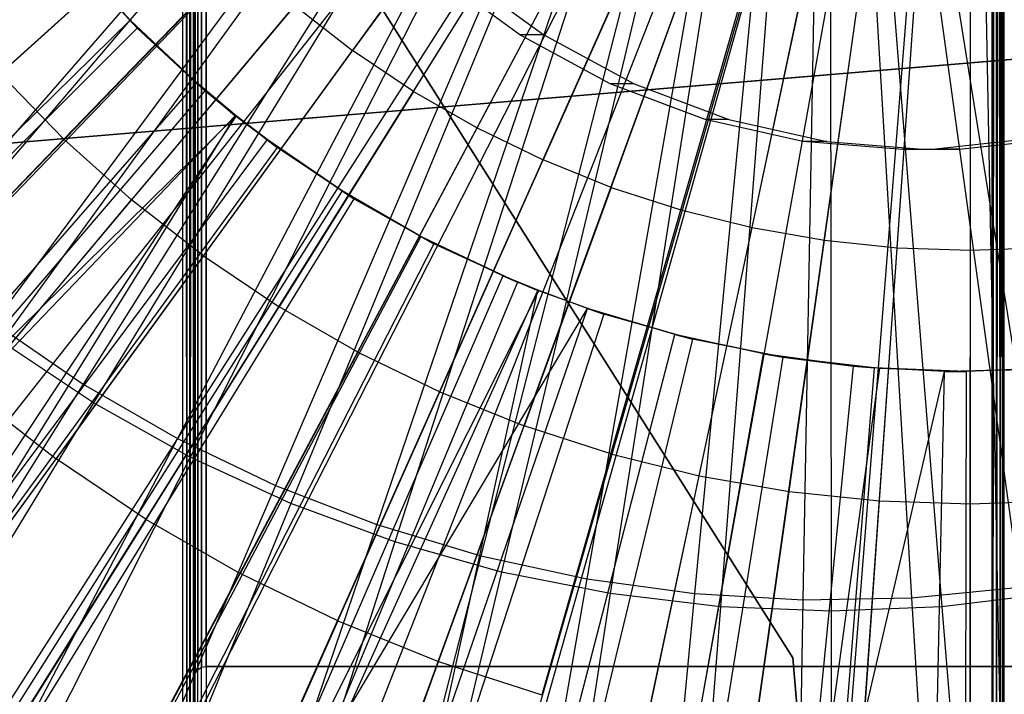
# Model space of a CAD drawing. Extents: x 0.05 to 6.09, y -3 to 3.03.
# Tile 45 of 124: x 2.78 to 3.11, y -0.49 to -0.26. Entities that reach past the tile are written whole.
import ezdxf

# ---------------------------------------------------------------- set-up
doc = ezdxf.new("R2010")
doc.units = 0
doc.header["$MEASUREMENT"] = 0
doc.layers.get('0').update_dxf_attribs({"color": 13, "linetype": 'CONTINUOUS'})

# ---------------------------------------------------------------- blocks, each defined once
blk = doc.blocks.new('PROFILE_SNOW_BALL_PLAFON_P')
at = {"color": 0}
for p, q in [((3.10397, -0.64566, 7.96267), (3.10397, 1.9055, 7.96267)), ((3.10397, -0.64566, 7.96267), (3.10397, 1.9055, 7.96267)), ((3.10397, -0.64566, 7.96267), (3.10548, 1.9055, 7.96237)), ((3.10397, -0.64566, 7.96267), (3.10548, 1.9055, 7.96237)), ((3.10548, 1.9055, 7.96237), (3.10529, -0.64699, 7.96244)), ((3.10548, 1.9055, 7.96237), (3.10529, -0.64699, 7.96244)), ((3.10548, 1.9055, 7.96237), (3.10662, -0.64832, 7.96165)), ((3.10548, 1.9055, 7.96237), (3.10662, -0.64832, 7.96165)), ((3.10761, 1.9055, 7.96024), (3.10662, -0.64832, 7.96165)), ((3.10675, 1.9055, 7.96152), (3.10662, -0.64832, 7.96165)), ((3.10761, 1.9055, 7.96024), (3.10662, -0.64832, 7.96165)), ((3.10675, 1.9055, 7.96152), (3.10662, -0.64832, 7.96165)), ((3.1074, -0.6491, 7.96067), (3.10761, 1.9055, 7.96024)), ((3.1074, -0.6491, 7.96067), (3.10761, 1.9055, 7.96024)), ((3.1074, -0.6491, 7.96067), (3.10791, 1.9055, 7.95874)), ((3.1074, -0.6491, 7.96067), (3.10791, 1.9055, 7.95874)), ((3.1074, -0.6491, 7.96067), (3.10761, 1.9055, 7.96024)), ((3.1074, -0.6491, 7.96067), (3.10761, 1.9055, 7.96024)), ((3.10761, 1.9055, 7.96024), (3.10777, -0.64947, 7.95977)), ((3.10761, 1.9055, 7.96024), (3.10777, -0.64947, 7.95977)), ((3.10791, 1.9055, 7.95874), (3.10777, -0.64947, 7.95977)), ((3.10791, 1.9055, 7.95874), (3.10777, -0.64947, 7.95977)), ((3.10791, 1.9055, 7.95874), (3.10777, -0.64947, 7.95977)), ((3.10791, 1.9055, 7.95874), (3.10791, -0.64961, 7.95874)), ((3.10791, 1.9055, 7.95874), (3.10791, -0.64961, 7.95874)), ((2.83595, 1.83555, 7.55367), (2.83477, -0.57438, 7.55211)), ((2.83595, 1.83555, 7.55367), (2.83477, -0.57438, 7.55211)), ((2.83527, 1.83479, 7.55259), (2.83477, -0.57438, 7.55211)), ((2.83527, 1.83479, 7.55259), (2.83477, -0.57438, 7.55211)), ((2.83595, -0.57571, 7.55367), (2.83595, 1.83555, 7.55367)), ((2.83595, 1.83555, 7.55367), (2.83625, -0.57605, 7.55519)), ((2.83595, 1.83555, 7.55367), (2.83625, -0.57605, 7.55519)), ((2.83595, -0.57571, 7.55367), (2.83595, 1.83555, 7.55367)), ((2.83625, -0.57605, 7.95874), (2.83625, 1.8359, 7.95874)), ((2.83625, -0.57605, 7.95874), (2.83625, 1.8359, 7.95874)), ((2.83625, 1.83589, 7.55512), (2.83625, -0.57605, 7.55519)), ((2.83625, 1.83589, 7.55512), (2.83625, -0.57605, 7.55519)), ((2.83655, -0.57605, 7.96024), (2.83655, 1.8359, 7.96024)), ((2.83655, -0.57605, 7.96024), (2.83655, 1.8359, 7.96024)), ((2.83741, -0.57605, 7.96152), (2.83741, 1.8359, 7.96152)), ((2.83741, -0.57605, 7.96152), (2.83741, 1.8359, 7.96152)), ((2.83868, -0.57605, 7.96237), (2.83868, 1.8359, 7.96237)), ((2.83868, -0.57605, 7.96237), (2.83868, 1.8359, 7.96237)), ((2.84019, 1.8359, 7.96267), (2.84019, -0.57605, 7.96267)), ((2.84019, 1.8359, 7.96267), (2.84019, -0.57605, 7.96267)), ((2.83232, -0.57156, 7.55126), (2.83232, 1.8314, 7.55126)), ((2.83232, 1.8314, 7.55126), (2.83367, -0.57312, 7.55149)), ((2.83232, 1.8314, 7.55126), (2.83367, -0.57312, 7.55149)), ((2.83232, -0.57156, 7.55126), (2.83232, 1.8314, 7.55126)), ((2.83402, 1.83337, 7.55164), (2.83367, -0.57312, 7.55149)), ((2.83402, 1.83337, 7.55164), (2.83367, -0.57312, 7.55149)), ((2.83477, -0.57438, 7.55211), (2.83402, 1.83337, 7.55164)), ((2.83477, -0.57438, 7.55211), (2.83402, 1.83337, 7.55164)), ((3.10397, 0.64666, 6.43905), (3.10397, -0.64566, 6.43905)), ((3.10397, 0.64666, 6.43905), (3.10397, -0.64566, 6.43905)), ((3.10548, 0.64666, 6.43935), (3.10397, -0.64566, 6.43905)), ((3.10548, 0.64666, 6.43935), (3.10397, -0.64566, 6.43905)), ((3.10548, 0.64666, 6.43935), (3.10529, -0.64699, 6.43928)), ((3.10548, 0.64666, 6.43935), (3.10529, -0.64699, 6.43928)), ((3.10677, 0.64666, 6.44022), (3.10529, -0.64699, 6.43928)), ((3.10677, 0.64666, 6.44022), (3.10529, -0.64699, 6.43928)), ((3.10677, 0.64666, 6.44022), (3.10662, -0.64832, 6.44008)), ((3.10677, 0.64666, 6.44022), (3.10662, -0.64832, 6.44008)), ((3.10677, 0.64666, 6.44022), (3.1074, -0.6491, 6.44105)), ((3.10677, 0.64666, 6.44022), (3.1074, -0.6491, 6.44105)), ((3.10762, 0.64666, 6.44151), (3.1074, -0.6491, 6.44105)), ((3.10762, 0.64666, 6.44151), (3.1074, -0.6491, 6.44105)), ((3.10762, 0.64666, 6.44151), (3.1074, -0.6491, 6.44105)), ((3.10762, 0.64666, 6.44151), (3.10777, -0.64947, 6.44196)), ((3.10762, 0.64666, 6.44151), (3.10777, -0.64947, 6.44196)), ((3.10791, 0.64666, 6.44299), (3.10777, -0.64947, 6.44196)), ((3.10791, 0.64666, 6.44299), (3.10777, -0.64947, 6.44196)), ((3.10791, -0.64961, 6.44299), (3.10791, 0.64666, 6.44299)), ((3.10791, -0.64961, 6.44299), (3.10791, 0.64666, 6.44299)), ((2.83625, 0.33109, 7.7111), (2.83625, -0.48387, 7.7111)), ((2.83625, -0.48387, 7.60637), (2.83625, 0.33109, 7.60637)), ((2.83625, -0.48387, 7.60637), (2.83625, 0.33109, 7.60637)), ((2.83625, 0.33109, 7.7111), (2.83625, -0.48387, 7.7111)), ((2.83655, 0.32959, 7.60788), (2.83655, -0.48236, 7.60788)), ((2.83655, 0.32959, 7.60788), (2.83655, -0.48236, 7.60788)), ((2.83655, -0.48236, 7.70959), (2.83655, 0.32959, 7.70959)), ((2.83655, -0.48236, 7.70959), (2.83655, 0.32959, 7.70959)), ((2.83741, 0.32831, 7.60916), (2.83741, -0.48108, 7.60916)), ((2.83741, 0.32831, 7.60916), (2.83741, -0.48108, 7.60916)), ((2.83741, -0.48108, 7.70831), (2.83741, 0.32831, 7.70831)), ((2.83741, -0.48108, 7.70831), (2.83741, 0.32831, 7.70831)), ((2.83868, 0.32746, 7.61001), (2.83868, -0.48023, 7.61001)), ((2.83868, 0.32746, 7.61001), (2.83868, -0.48023, 7.61001)), ((2.83868, -0.48023, 7.70746), (2.83868, 0.32746, 7.70746)), ((2.83868, -0.48023, 7.70746), (2.83868, 0.32746, 7.70746)), ((2.84019, 0.32716, 7.61031), (2.84019, -0.47993, 7.61031)), ((2.84019, -0.47993, 7.70716), (2.84019, 0.32716, 7.70716)), ((2.84019, 0.32716, 7.61031), (2.84019, -0.47993, 7.61031)), ((2.84019, -0.47993, 7.70716), (2.84019, 0.32716, 7.70716)), ((3.10791, -0.47993, 7.70716), (3.10791, 0.32716, 7.70716)), ((3.10791, 0.32716, 7.61031), (3.10791, -0.47993, 7.61031)), ((3.10791, 0.32716, 7.61031), (3.10791, -0.47993, 7.61031)), ((3.10791, -0.47993, 7.70716), (3.10791, 0.32716, 7.70716)), ((3.10791, 0.32716, 7.61031), (3.10791, -0.47993, 7.61031)), ((3.10791, -0.47993, 7.70716), (3.10791, 0.32716, 7.70716)), ((3.10791, -0.64567, 7.47534), (3.10791, 0.09842, 7.47534)), ((3.10791, 0.09842, 7.29535), (3.10791, -0.64567, 7.29535)), ((3.10791, -0.64567, 7.47534), (3.10791, 0.09842, 7.47534)), ((3.10791, 0.09842, 7.29535), (3.10791, -0.64567, 7.29535)), ((3.10791, -0.64567, 7.47534), (3.10791, 0.09842, 7.47534)), ((3.10791, 0.09842, 7.29535), (3.10791, -0.64567, 7.29535)), ((2.96344, -0.10777, 6.41942), (2.43748, -0.58153, 6.20677)), ((2.96344, -0.10777, 6.41942), (2.43748, -0.58153, 6.20677)), ((2.97243, -0.11702, 6.41935), (2.4805, -0.62593, 6.20646)), ((2.97243, -0.11702, 6.41935), (2.4805, -0.62593, 6.20646)), ((2.97243, -0.11702, 6.41935), (2.4819, -0.62727, 6.20645)), ((2.97243, -0.11702, 6.41935), (2.4819, -0.62727, 6.20645)), ((2.98145, -0.1251, 6.41928), (2.52652, -0.66723, 6.20611)), ((2.98145, -0.1251, 6.41928), (2.52652, -0.66723, 6.20611)), ((2.9857, -0.12855, 6.41925), (2.54754, -0.68426, 6.20596)), ((2.9857, -0.12855, 6.41925), (2.54754, -0.68426, 6.20596)), ((2.99132, -0.13278, 6.41921), (2.57531, -0.70521, 6.20575)), ((2.99132, -0.13278, 6.41921), (2.57531, -0.70521, 6.20575)), ((3.00004, -0.13872, 6.41914), (2.61845, -0.73455, 6.20543)), ((3.00004, -0.13872, 6.41914), (2.61845, -0.73455, 6.20543)), ((3.00169, -0.13976, 6.41913), (2.62662, -0.7397, 6.20537)), ((3.00169, -0.13976, 6.41913), (2.62662, -0.7397, 6.20537)), ((3.01253, -0.14599, 6.41905), (2.68022, -0.77052, 6.20497)), ((3.01253, -0.14599, 6.41905), (2.68022, -0.77052, 6.20497)), ((3.01531, -0.14743, 6.41903), (2.69395, -0.77764, 6.20487)), ((3.01531, -0.14743, 6.41903), (2.69395, -0.77764, 6.20487)), ((3.02378, -0.15145, 6.41897), (2.73584, -0.79753, 6.20456)), ((3.02378, -0.15145, 6.41897), (2.73584, -0.79753, 6.20456)), ((3.03136, -0.1546, 6.41891), (2.7733, -0.81312, 6.20428)), ((3.03136, -0.1546, 6.41891), (2.7733, -0.81312, 6.20428)), ((3.03538, -0.15612, 6.41888), (2.7932, -0.8206, 6.20414)), ((3.03538, -0.15612, 6.41888), (2.7932, -0.8206, 6.20414)), ((3.04803, -0.16017, 6.41879), (2.85204, -0.83961, 6.2037)), ((3.04803, -0.16017, 6.41879), (2.85204, -0.83961, 6.2037)), ((3.04803, -0.16017, 6.41879), (2.85576, -0.84066, 6.20367)), ((3.04803, -0.16017, 6.41879), (2.85576, -0.84066, 6.20367)), ((3.05941, -0.16296, 6.4187), (2.91205, -0.85446, 6.20326)), ((3.05941, -0.16296, 6.4187), (2.91205, -0.85446, 6.20326)), ((3.06517, -0.16408, 6.41866), (2.94051, -0.85998, 6.20304)), ((3.06517, -0.16408, 6.41866), (2.94051, -0.85998, 6.20304)), ((3.07173, -0.16511, 6.41861), (2.97296, -0.8651, 6.2028)), ((3.07173, -0.16511, 6.41861), (2.97296, -0.8651, 6.2028)), ((2.84176, -0.16842, 7.29535), (3.03705, -0.47703, 7.29535)), ((3.03705, -0.47703, 7.45283), (2.84176, -0.16842, 7.45283)), ((2.84176, -0.16842, 7.29535), (3.03705, -0.47703, 7.29535)), ((3.03705, -0.47703, 7.45283), (2.84176, -0.16842, 7.45283)), ((3.08261, -0.16629, 6.41853), (3.02675, -0.87089, 6.2024)), ((3.08261, -0.16629, 6.41853), (3.02675, -0.87089, 6.2024)), ((3.08417, -0.1664, 6.41852), (3.03446, -0.87145, 6.20235)), ((3.08417, -0.1664, 6.41852), (3.03446, -0.87145, 6.20235)), ((3.09666, -0.16682, 6.41843), (3.09625, -0.87351, 6.20189)), ((3.09666, -0.16682, 6.41843), (3.09625, -0.87351, 6.20189)), ((3.10018, -0.16678, 6.4184), (3.11365, -0.87331, 6.20176)), ((3.10018, -0.16678, 6.4184), (3.11365, -0.87331, 6.20176)), ((2.94005, -0.20344, 6.40452), (2.88935, -0.2733, 6.38699)), ((2.94005, -0.20344, 6.40452), (2.88935, -0.2733, 6.38699)), ((2.90978, -0.28703, 6.38684), (2.95548, -0.21381, 6.40441)), ((2.90978, -0.28703, 6.38684), (2.95548, -0.21381, 6.40441)), ((2.77118, -0.28112, 6.36717), (2.83449, -0.22407, 6.3874)), ((2.77118, -0.28112, 6.36717), (2.83449, -0.22407, 6.3874)), ((2.93111, -0.2993, 6.38668), (2.9716, -0.22308, 6.40429)), ((2.93111, -0.2993, 6.38668), (2.9716, -0.22308, 6.40429)), ((2.98832, -0.2312, 6.40416), (2.95325, -0.31005, 6.38652)), ((2.98832, -0.2312, 6.40416), (2.95325, -0.31005, 6.38652)), ((2.97608, -0.31923, 6.38635), (3.00557, -0.23814, 6.40403)), ((2.97608, -0.31923, 6.38635), (3.00557, -0.23814, 6.40403)), ((3.51922, -0.24226, 7.68511), (2.74238, -0.30702, 7.68511)), ((2.74238, -0.30702, 7.61031), (3.51922, -0.24226, 7.61031)), ((3.51922, -0.24226, 7.68511), (2.74238, -0.30702, 7.68511)), ((2.74238, -0.30702, 7.61031), (3.51922, -0.24226, 7.61031)), ((2.79244, -0.30306, 6.36702), (2.85161, -0.24174, 6.38727)), ((2.79244, -0.30306, 6.36702), (2.85161, -0.24174, 6.38727)), ((2.9995, -0.32679, 6.38618), (3.02326, -0.24385, 6.4039)), ((2.9995, -0.32679, 6.38618), (3.02326, -0.24385, 6.4039)), ((2.94549, -0.26807, 3.26785), (2.91715, -0.24746, 3.26806)), ((2.94549, -0.26807, 3.26785), (2.91715, -0.24746, 3.26806)), ((2.92518, -0.24746, 4.3507), (2.95352, -0.26807, 4.35049)), ((2.92518, -0.24746, 4.3507), (2.95352, -0.26807, 4.35049)), ((3.02339, -0.33271, 6.386), (3.04131, -0.24832, 6.40377)), ((3.02339, -0.33271, 6.386), (3.04131, -0.24832, 6.40377)), ((3.04764, -0.33694, 6.38582), (3.05963, -0.25152, 6.40363)), ((3.04764, -0.33694, 6.38582), (3.05963, -0.25152, 6.40363)), ((3.07212, -0.33947, 6.38564), (3.07812, -0.25343, 6.4035)), ((3.07212, -0.33947, 6.38564), (3.07812, -0.25343, 6.4035)), ((3.09671, -0.34029, 6.38545), (3.0967, -0.25405, 6.40336)), ((3.09671, -0.34029, 6.38545), (3.0967, -0.25405, 6.40336)), ((2.86993, -0.25818, 6.38714), (2.81518, -0.32347, 6.36685)), ((2.86993, -0.25818, 6.38714), (2.81518, -0.32347, 6.36685)), ((2.86993, -0.25818, 6.38714), (2.88935, -0.2733, 6.38699)), ((2.86993, -0.25818, 6.38714), (2.88935, -0.2733, 6.38699)), ((2.9758, -0.2845, 3.26762), (2.94549, -0.26807, 3.26785)), ((2.95352, -0.26807, 4.35049), (2.94549, -0.26807, 3.26785)), ((2.9758, -0.2845, 3.26762), (2.94549, -0.26807, 3.26785)), ((2.95352, -0.26807, 4.35049), (2.94549, -0.26807, 3.26785)), ((2.95352, -0.26807, 4.35049), (2.98383, -0.2845, 4.35027)), ((2.95352, -0.26807, 4.35049), (2.98383, -0.2845, 4.35027)), ((2.83929, -0.34224, 6.36667), (2.88935, -0.2733, 6.38699)), ((2.83929, -0.34224, 6.36667), (2.88935, -0.2733, 6.38699)), ((2.90978, -0.28703, 6.38684), (2.88935, -0.2733, 6.38699)), ((2.90978, -0.28703, 6.38684), (2.88935, -0.2733, 6.38699)), ((2.77118, -0.28112, 6.36717), (2.79244, -0.30306, 6.36702)), ((2.77118, -0.28112, 6.36717), (2.79244, -0.30306, 6.36702)), ((2.90978, -0.28703, 6.38684), (2.86464, -0.35928, 6.36648)), ((2.90978, -0.28703, 6.38684), (2.86464, -0.35928, 6.36648)), ((2.90978, -0.28703, 6.38684), (2.93111, -0.2993, 6.38668)), ((2.90978, -0.28703, 6.38684), (2.93111, -0.2993, 6.38668)), ((3.00761, -0.2965, 3.26739), (2.9758, -0.2845, 3.26762)), ((2.98383, -0.2845, 4.35027), (2.9758, -0.2845, 3.26762)), ((3.00761, -0.2965, 3.26739), (2.9758, -0.2845, 3.26762)), ((2.98383, -0.2845, 4.35027), (2.9758, -0.2845, 3.26762)), ((2.98383, -0.2845, 4.35027), (3.01564, -0.2965, 4.35003)), ((2.98383, -0.2845, 4.35027), (3.01564, -0.2965, 4.35003)), ((3.04045, -0.3039, 3.26714), (3.00761, -0.2965, 3.26739)), ((3.01564, -0.2965, 4.35003), (3.00761, -0.2965, 3.26739)), ((3.04045, -0.3039, 3.26714), (3.00761, -0.2965, 3.26739)), ((3.01564, -0.2965, 4.35003), (3.00761, -0.2965, 3.26739)), ((3.01564, -0.2965, 4.35003), (3.04848, -0.3039, 4.34979)), ((3.01564, -0.2965, 4.35003), (3.04848, -0.3039, 4.34979)), ((2.89113, -0.37451, 6.36628), (2.93111, -0.2993, 6.38668)), ((2.89113, -0.37451, 6.36628), (2.93111, -0.2993, 6.38668)), ((2.93111, -0.2993, 6.38668), (2.95325, -0.31005, 6.38652)), ((2.93111, -0.2993, 6.38668), (2.95325, -0.31005, 6.38652)), ((2.734, -0.36361, 6.34397), (2.79244, -0.30306, 6.36702)), ((2.734, -0.36361, 6.34397), (2.79244, -0.30306, 6.36702)), ((2.79244, -0.30306, 6.36702), (2.81518, -0.32347, 6.36685)), ((2.79244, -0.30306, 6.36702), (2.81518, -0.32347, 6.36685)), ((3.07384, -0.30657, 3.26689), (3.04045, -0.3039, 3.26714)), ((3.04848, -0.3039, 4.34979), (3.04045, -0.3039, 3.26714)), ((3.07384, -0.30657, 3.26689), (3.04045, -0.3039, 3.26714)), ((3.04848, -0.3039, 4.34979), (3.04045, -0.3039, 3.26714)), ((3.04848, -0.3039, 4.34979), (3.08187, -0.30657, 4.34954)), ((3.04848, -0.3039, 4.34979), (3.08187, -0.30657, 4.34954)), ((3.11828, -0.30274, 3.26657), (3.08495, -0.3064, 3.26681)), ((3.11828, -0.30274, 3.26657), (3.08495, -0.3064, 3.26681)), ((3.09298, -0.3064, 4.34946), (3.12631, -0.30274, 4.34921)), ((3.09298, -0.3064, 4.34946), (3.12631, -0.30274, 4.34921)), ((3.08495, -0.3064, 3.26681), (3.07384, -0.30657, 3.26689)), ((3.08495, -0.3064, 3.26681), (3.07384, -0.30657, 3.26689)), ((3.08187, -0.30657, 4.34954), (3.07384, -0.30657, 3.26689)), ((3.08187, -0.30657, 4.34954), (3.07384, -0.30657, 3.26689)), ((3.08187, -0.30657, 4.34954), (3.09298, -0.3064, 4.34946)), ((3.08187, -0.30657, 4.34954), (3.09298, -0.3064, 4.34946)), ((3.09298, -0.3064, 4.34946), (3.08495, -0.3064, 3.26681)), ((3.09298, -0.3064, 4.34946), (3.08495, -0.3064, 3.26681)), ((2.91861, -0.38786, 6.36608), (2.95325, -0.31005, 6.38652)), ((2.91861, -0.38786, 6.36608), (2.95325, -0.31005, 6.38652)), ((2.97608, -0.31923, 6.38635), (2.95325, -0.31005, 6.38652)), ((2.97608, -0.31923, 6.38635), (2.95325, -0.31005, 6.38652)), ((2.97608, -0.31923, 6.38635), (2.94696, -0.39925, 6.36587)), ((2.97608, -0.31923, 6.38635), (2.94696, -0.39925, 6.36587)), ((2.97608, -0.31923, 6.38635), (2.9995, -0.32679, 6.38618)), ((2.97608, -0.31923, 6.38635), (2.9995, -0.32679, 6.38618)), ((2.7611, -0.38793, 6.34377), (2.81518, -0.32347, 6.36685)), ((2.7611, -0.38793, 6.34377), (2.81518, -0.32347, 6.36685)), ((2.83929, -0.34224, 6.36667), (2.81518, -0.32347, 6.36685)), ((2.83929, -0.34224, 6.36667), (2.81518, -0.32347, 6.36685)), ((2.97603, -0.40864, 6.36565), (2.9995, -0.32679, 6.38618)), ((2.97603, -0.40864, 6.36565), (2.9995, -0.32679, 6.38618)), ((2.9995, -0.32679, 6.38618), (3.02339, -0.33271, 6.386)), ((2.9995, -0.32679, 6.38618), (3.02339, -0.33271, 6.386)), ((3.00568, -0.41599, 6.36543), (3.02339, -0.33271, 6.386)), ((3.00568, -0.41599, 6.36543), (3.02339, -0.33271, 6.386)), ((3.02339, -0.33271, 6.386), (3.04764, -0.33694, 6.38582)), ((3.02339, -0.33271, 6.386), (3.04764, -0.33694, 6.38582)), ((3.03578, -0.42124, 6.36521), (3.04764, -0.33694, 6.38582)), ((3.03578, -0.42124, 6.36521), (3.04764, -0.33694, 6.38582)), ((3.04764, -0.33694, 6.38582), (3.07212, -0.33947, 6.38564)), ((3.04764, -0.33694, 6.38582), (3.07212, -0.33947, 6.38564)), ((3.06617, -0.42438, 6.36499), (3.07212, -0.33947, 6.38564)), ((3.06617, -0.42438, 6.36499), (3.07212, -0.33947, 6.38564)), ((3.07212, -0.33947, 6.38564), (3.09671, -0.34029, 6.38545)), ((3.07212, -0.33947, 6.38564), (3.09671, -0.34029, 6.38545)), ((3.0967, -0.4254, 6.36476), (3.09671, -0.34029, 6.38545)), ((3.0967, -0.4254, 6.36476), (3.09671, -0.34029, 6.38545)), ((3.09671, -0.34029, 6.38545), (3.12131, -0.33939, 6.38527)), ((3.09671, -0.34029, 6.38545), (3.12131, -0.33939, 6.38527)), ((2.83929, -0.34224, 6.36667), (2.78984, -0.4103, 6.34355)), ((2.83929, -0.34224, 6.36667), (2.78984, -0.4103, 6.34355)), ((2.83929, -0.34224, 6.36667), (2.86464, -0.35928, 6.36648)), ((2.83929, -0.34224, 6.36667), (2.86464, -0.35928, 6.36648)), ((2.82006, -0.43061, 6.34333), (2.86464, -0.35928, 6.36648)), ((2.82006, -0.43061, 6.34333), (2.86464, -0.35928, 6.36648)), ((2.89113, -0.37451, 6.36628), (2.86464, -0.35928, 6.36648)), ((2.89113, -0.37451, 6.36628), (2.86464, -0.35928, 6.36648)), ((2.89113, -0.37451, 6.36628), (2.85163, -0.44877, 6.34309)), ((2.89113, -0.37451, 6.36628), (2.85163, -0.44877, 6.34309)), ((2.89113, -0.37451, 6.36628), (2.91861, -0.38786, 6.36608)), ((2.89113, -0.37451, 6.36628), (2.91861, -0.38786, 6.36608)), ((2.7611, -0.38793, 6.34377), (2.78984, -0.4103, 6.34355)), ((2.7611, -0.38793, 6.34377), (2.78984, -0.4103, 6.34355)), ((2.88439, -0.46468, 6.34285), (2.91861, -0.38786, 6.36608)), ((2.88439, -0.46468, 6.34285), (2.91861, -0.38786, 6.36608)), ((2.91861, -0.38786, 6.36608), (2.94696, -0.39925, 6.36587)), ((2.91861, -0.38786, 6.36608), (2.94696, -0.39925, 6.36587)), ((2.91818, -0.47826, 6.3426), (2.94696, -0.39925, 6.36587)), ((2.91818, -0.47826, 6.3426), (2.94696, -0.39925, 6.36587)), ((2.97603, -0.40864, 6.36565), (2.94696, -0.39925, 6.36587)), ((2.97603, -0.40864, 6.36565), (2.94696, -0.39925, 6.36587)), ((2.97603, -0.40864, 6.36565), (2.95283, -0.48946, 6.34234)), ((2.97603, -0.40864, 6.36565), (2.95283, -0.48946, 6.34234)), ((2.97603, -0.40864, 6.36565), (3.00568, -0.41599, 6.36543)), ((2.97603, -0.40864, 6.36565), (3.00568, -0.41599, 6.36543)), ((2.74097, -0.47753, 6.31764), (2.78984, -0.4103, 6.34355)), ((2.74097, -0.47753, 6.31764), (2.78984, -0.4103, 6.34355)), ((2.82006, -0.43061, 6.34333), (2.78984, -0.4103, 6.34355)), ((2.82006, -0.43061, 6.34333), (2.78984, -0.4103, 6.34355)), ((2.98818, -0.49821, 6.34208), (3.00568, -0.41599, 6.36543)), ((2.98818, -0.49821, 6.34208), (3.00568, -0.41599, 6.36543)), ((3.00568, -0.41599, 6.36543), (3.03578, -0.42124, 6.36521)), ((3.00568, -0.41599, 6.36543), (3.03578, -0.42124, 6.36521)), ((3.02405, -0.50447, 6.34181), (3.03578, -0.42124, 6.36521)), ((3.02405, -0.50447, 6.34181), (3.03578, -0.42124, 6.36521)), ((3.03578, -0.42124, 6.36521), (3.06617, -0.42438, 6.36499)), ((3.03578, -0.42124, 6.36521), (3.06617, -0.42438, 6.36499)), ((3.06028, -0.50822, 6.34155), (3.06617, -0.42438, 6.36499)), ((3.06028, -0.50822, 6.34155), (3.06617, -0.42438, 6.36499)), ((3.06617, -0.42438, 6.36499), (3.0967, -0.4254, 6.36476)), ((3.06617, -0.42438, 6.36499), (3.0967, -0.4254, 6.36476)), ((3.09667, -0.50943, 6.34128), (3.0967, -0.4254, 6.36476)), ((3.09667, -0.50943, 6.34128), (3.0967, -0.4254, 6.36476)), ((3.0967, -0.4254, 6.36476), (3.12723, -0.42428, 6.36453)), ((3.0967, -0.4254, 6.36476), (3.12723, -0.42428, 6.36453)), ((2.82006, -0.43061, 6.34333), (2.776, -0.50108, 6.31738)), ((2.82006, -0.43061, 6.34333), (2.776, -0.50108, 6.31738)), ((2.82006, -0.43061, 6.34333), (2.85163, -0.44877, 6.34309)), ((2.82006, -0.43061, 6.34333), (2.85163, -0.44877, 6.34309)), ((2.81259, -0.52212, 6.31711), (2.85163, -0.44877, 6.34309)), ((2.81259, -0.52212, 6.31711), (2.85163, -0.44877, 6.34309)), ((2.88439, -0.46468, 6.34285), (2.85163, -0.44877, 6.34309)), ((2.88439, -0.46468, 6.34285), (2.85163, -0.44877, 6.34309)), ((2.88439, -0.46468, 6.34285), (2.85056, -0.54056, 6.31683)), ((2.88439, -0.46468, 6.34285), (2.85056, -0.54056, 6.31683)), ((2.88439, -0.46468, 6.34285), (2.91818, -0.47826, 6.3426)), ((2.88439, -0.46468, 6.34285), (2.91818, -0.47826, 6.3426)), ((2.88973, -0.55631, 6.31654), (2.91818, -0.47826, 6.3426)), ((2.88973, -0.55631, 6.31654), (2.91818, -0.47826, 6.3426)), ((2.91818, -0.47826, 6.3426), (2.95283, -0.48946, 6.34234)), ((2.91818, -0.47826, 6.3426), (2.95283, -0.48946, 6.34234)), ((3.03705, -0.47703, 7.29535), (3.04686, -0.59473, 7.29535)), ((3.04686, -0.59473, 7.45283), (3.03705, -0.47703, 7.45283)), ((3.03705, -0.47703, 7.45283), (3.03705, -0.47703, 7.29535)), ((3.03705, -0.47703, 7.45283), (3.03705, -0.47703, 7.29535)), ((3.03705, -0.47703, 7.29535), (3.04686, -0.59473, 7.29535)), ((3.04686, -0.59473, 7.45283), (3.03705, -0.47703, 7.45283)), ((2.83625, -0.48387, 7.60637), (2.83655, -0.48236, 7.60788)), ((2.83625, -0.48387, 7.60637), (2.83655, -0.48236, 7.60788)), ((2.83625, -0.48387, 7.7111), (2.83655, -0.48236, 7.70959)), ((2.83625, -0.48387, 7.7111), (2.83655, -0.48236, 7.70959)), ((2.83655, -0.48236, 7.60788), (2.83741, -0.48108, 7.60916)), ((2.83655, -0.48236, 7.60788), (2.83741, -0.48108, 7.60916)), ((2.83655, -0.48236, 7.70959), (2.83741, -0.48108, 7.70831)), ((2.83655, -0.48236, 7.70959), (2.83741, -0.48108, 7.70831)), ((2.83655, -0.48236, 7.60788), (2.83655, -0.48236, 7.70959)), ((2.83655, -0.48236, 7.60788), (2.83655, -0.48236, 7.70959)), ((2.83741, -0.48108, 7.60916), (2.83868, -0.48023, 7.61001)), ((2.83741, -0.48108, 7.60916), (2.83868, -0.48023, 7.61001)), ((2.83741, -0.48108, 7.70831), (2.83868, -0.48023, 7.70746)), ((2.83741, -0.48108, 7.70831), (2.83868, -0.48023, 7.70746)), ((2.83741, -0.48108, 7.60916), (2.83741, -0.48108, 7.70831)), ((2.83741, -0.48108, 7.60916), (2.83741, -0.48108, 7.70831)), ((2.83868, -0.48023, 7.61001), (2.84019, -0.47993, 7.61031)), ((2.83868, -0.48023, 7.61001), (2.84019, -0.47993, 7.61031)), ((2.83868, -0.48023, 7.70746), (2.84019, -0.47993, 7.70716)), ((2.83868, -0.48023, 7.70746), (2.84019, -0.47993, 7.70716)), ((2.83868, -0.48023, 7.61001), (2.83868, -0.48023, 7.70746)), ((2.83868, -0.48023, 7.61001), (2.83868, -0.48023, 7.70746)), ((2.84019, -0.47993, 7.70716), (3.10791, -0.47993, 7.70716)), ((3.10791, -0.47993, 7.61031), (2.84019, -0.47993, 7.61031)), ((2.84019, -0.47993, 7.61031), (2.84019, -0.47993, 7.70716)), ((3.10791, -0.47993, 7.61031), (2.84019, -0.47993, 7.61031)), ((2.84019, -0.47993, 7.70716), (3.10791, -0.47993, 7.70716)), ((2.84019, -0.47993, 7.61031), (2.84019, -0.47993, 7.70716)), ((3.10791, -0.64961, 7.47927), (3.10791, -0.47993, 7.70716)), ((3.10791, -0.47993, 7.61031), (3.10791, -0.47993, 7.70716)), ((3.10791, -0.64874, 7.47681), (3.10791, -0.47993, 7.70716)), ((3.10791, -0.64874, 7.47681), (3.10791, -0.47993, 7.70716)), ((3.10791, -0.64961, 7.47927), (3.10791, -0.47993, 7.70716)), ((3.10791, -0.47993, 7.61031), (3.10791, -0.47993, 7.70716)), ((3.10791, -0.64961, 7.47927), (3.10791, -0.47993, 7.70716)), ((3.10791, -0.64874, 7.47681), (3.10791, -0.47993, 7.70716)), ((3.10791, -0.47993, 7.70716), (3.37562, -0.47993, 7.70716)), ((3.37562, -0.47993, 7.61031), (3.10791, -0.47993, 7.61031)), ((3.10791, -0.47993, 7.61031), (3.10791, -0.47993, 7.70716)), ((3.37562, -0.47993, 7.61031), (3.10791, -0.47993, 7.61031)), ((3.10791, -0.47993, 7.70716), (3.37562, -0.47993, 7.70716)), ((2.83625, -0.48387, 7.7111), (2.83625, -0.48387, 7.60637)), ((2.83625, -0.48387, 7.7111), (2.83625, -0.48387, 7.60637))]:
    blk.add_line(p, q, dxfattribs=at)
blk = doc.blocks.new('GRUPUJ_1')
at = {"color": 0}
for p, q in [((2.8396, 2.83908, 0.01989), (2.68603, 2.6628, 0.05746)), ((2.8396, 2.83908, 0.01989), (2.68603, 2.6628, 0.05746)), ((2.84054, 2.83595, 0.06103), (2.68776, 2.65672, 0.10088)), ((2.84054, 2.83595, 0.06103), (2.68776, 2.65672, 0.10088)), ((2.85384, 2.82759, 0.01979), (2.7144, 2.63992, 0.05725)), ((2.85384, 2.82759, 0.01979), (2.7144, 2.63992, 0.05725)), ((2.85522, 2.82439, 0.06092), (2.71696, 2.63369, 0.10066)), ((2.85522, 2.82439, 0.06092), (2.71696, 2.63369, 0.10066)), ((2.86894, 2.81723, 0.01968), (2.74446, 2.6193, 0.05702)), ((2.86894, 2.81723, 0.01968), (2.74446, 2.6193, 0.05702)), ((2.87076, 2.814, 0.0608), (2.74789, 2.61303, 0.10043)), ((2.87076, 2.814, 0.0608), (2.74789, 2.61303, 0.10043)), ((2.88479, 2.80808, 0.01956), (2.77603, 2.60108, 0.05679)), ((2.88479, 2.80808, 0.01956), (2.77603, 2.60108, 0.05679)), ((2.88706, 2.80487, 0.06068), (2.78034, 2.59486, 0.10019)), ((2.88706, 2.80487, 0.06068), (2.78034, 2.59486, 0.10019)), ((2.90131, 2.80018, 0.01944), (2.80891, 2.58535, 0.05655)), ((2.90131, 2.80018, 0.01944), (2.80891, 2.58535, 0.05655)), ((2.90403, 2.79705, 0.06056), (2.81412, 2.57928, 0.09994)), ((2.90403, 2.79705, 0.06056), (2.81412, 2.57928, 0.09994)), ((2.91838, 2.79359, 0.01931), (2.84291, 2.57223, 0.05629)), ((2.91838, 2.79359, 0.01931), (2.84291, 2.57223, 0.05629)), ((2.92156, 2.79058, 0.06043), (2.84901, 2.56641, 0.09968)), ((2.92156, 2.79058, 0.06043), (2.84901, 2.56641, 0.09968)), ((2.93592, 2.78834, 0.01918), (2.87783, 2.56177, 0.05603)), ((2.93592, 2.78834, 0.01918), (2.87783, 2.56177, 0.05603)), ((2.93954, 2.78551, 0.06029), (2.88481, 2.55632, 0.09941)), ((2.93954, 2.78551, 0.06029), (2.88481, 2.55632, 0.09941)), ((2.95381, 2.78447, 0.01905), (2.91345, 2.55405, 0.05577)), ((2.95381, 2.78447, 0.01905), (2.91345, 2.55405, 0.05577)), ((2.97194, 2.78199, 0.01891), (2.94956, 2.54912, 0.0555)), ((2.97194, 2.78199, 0.01891), (2.94956, 2.54912, 0.0555)), ((3.02674, 2.78305, 0.01851), (3.05867, 2.55124, 0.05469)), ((3.02674, 2.78305, 0.01851), (3.05867, 2.55124, 0.05469)), ((2.95787, 2.78187, 0.06016), (2.92129, 2.54906, 0.09914)), ((2.95787, 2.78187, 0.06016), (2.92129, 2.54906, 0.09914)), ((2.97643, 2.77967, 0.06002), (2.95822, 2.54469, 0.09887)), ((2.97643, 2.77967, 0.06002), (2.95822, 2.54469, 0.09887)), ((2.99022, 2.78092, 0.01878), (2.98595, 2.547, 0.05523)), ((2.99022, 2.78092, 0.01878), (2.98595, 2.547, 0.05523)), ((2.9951, 2.77894, 0.05988), (2.99539, 2.54323, 0.09859)), ((2.9951, 2.77894, 0.05988), (2.99539, 2.54323, 0.09859)), ((3.00852, 2.78128, 0.01864), (3.02239, 2.54771, 0.05496)), ((3.00852, 2.78128, 0.01864), (3.02239, 2.54771, 0.05496)), ((3.01377, 2.77967, 0.05974), (3.03255, 2.54469, 0.09832)), ((3.01377, 2.77967, 0.05974), (3.03255, 2.54469, 0.09832)), ((3.03233, 2.78187, 0.0596), (3.06948, 2.54906, 0.09804)), ((3.03233, 2.78187, 0.0596), (3.06948, 2.54906, 0.09804)), ((2.76021, 2.74149, 6.25442), (2.73971, 2.76408, 6.25457)), ((2.73971, 2.76408, 6.25457), (2.76257, 2.73878, 6.21076)), ((2.73971, 2.76408, 6.25457), (2.76257, 2.73878, 6.21076)), ((2.76021, 2.74149, 6.25442), (2.73971, 2.76408, 6.25457)), ((2.76257, 2.73878, 6.21076), (2.7416, 2.76146, 6.21092)), ((2.76257, 2.73878, 6.21076), (2.7416, 2.76146, 6.21092)), ((2.76021, 2.74149, 6.25442), (2.59434, 2.57915, 6.20747)), ((2.76021, 2.74149, 6.25442), (2.59434, 2.57915, 6.20747)), ((2.78239, 2.72055, 6.25425), (2.76021, 2.74149, 6.25442)), ((2.76021, 2.74149, 6.25442), (2.76257, 2.73878, 6.21076)), ((2.76021, 2.74149, 6.25442), (2.78525, 2.71781, 6.21059)), ((2.76021, 2.74149, 6.25442), (2.78525, 2.71781, 6.21059)), ((2.78239, 2.72055, 6.25425), (2.76021, 2.74149, 6.25442)), ((2.76021, 2.74149, 6.25442), (2.76257, 2.73878, 6.21076)), ((2.59712, 2.5737, 6.16142), (2.76257, 2.73878, 6.21076)), ((2.59712, 2.5737, 6.16142), (2.76257, 2.73878, 6.21076)), ((2.78525, 2.71781, 6.21059), (2.76257, 2.73878, 6.21076)), ((2.78525, 2.71781, 6.21059), (2.76257, 2.73878, 6.21076)), ((2.78239, 2.72055, 6.25425), (2.62961, 2.54588, 6.20721)), ((2.78239, 2.72055, 6.25425), (2.62961, 2.54588, 6.20721)), ((2.79578, 2.70938, 6.25415), (2.78239, 2.72055, 6.25425)), ((2.78239, 2.72055, 6.25425), (2.79546, 2.70938, 6.21052)), ((2.79578, 2.70938, 6.25415), (2.78239, 2.72055, 6.25425)), ((2.78239, 2.72055, 6.25425), (2.78525, 2.71781, 6.21059)), ((2.78239, 2.72055, 6.25425), (2.78525, 2.71781, 6.21059)), ((2.78239, 2.72055, 6.25425), (2.79546, 2.70938, 6.21052)), ((2.78525, 2.71781, 6.21059), (2.63326, 2.54029, 6.16115)), ((2.78525, 2.71781, 6.21059), (2.63326, 2.54029, 6.16115)), ((2.79546, 2.70938, 6.21052), (2.78525, 2.71781, 6.21059)), ((2.79546, 2.70938, 6.21052), (2.78525, 2.71781, 6.21059)), ((2.79578, 2.70938, 6.25415), (2.62961, 2.54588, 6.20721)), ((2.79578, 2.70938, 6.25415), (2.62961, 2.54588, 6.20721)), ((2.79546, 2.70938, 6.21052), (2.63326, 2.54029, 6.16115)), ((2.79546, 2.70938, 6.21052), (2.63326, 2.54029, 6.16115)), ((2.79578, 2.70938, 6.25415), (2.66734, 2.51544, 6.20693)), ((2.79578, 2.70938, 6.25415), (2.66734, 2.51544, 6.20693)), ((2.79546, 2.70938, 6.21052), (2.67191, 2.50982, 6.16086)), ((2.79546, 2.70938, 6.21052), (2.67191, 2.50982, 6.16086)), ((2.8095, 2.69869, 6.21041), (2.79546, 2.70938, 6.21052)), ((2.79578, 2.70938, 6.25415), (2.79546, 2.70938, 6.21052)), ((2.79578, 2.70938, 6.25415), (2.79546, 2.70938, 6.21052)), ((2.8095, 2.69869, 6.21041), (2.79546, 2.70938, 6.21052)), ((2.80614, 2.7014, 6.25408), (2.79578, 2.70938, 6.25415)), ((2.79578, 2.70938, 6.25415), (2.8095, 2.69869, 6.21041)), ((2.79578, 2.70938, 6.25415), (2.8095, 2.69869, 6.21041)), ((2.80614, 2.7014, 6.25408), (2.79578, 2.70938, 6.25415)), ((2.80614, 2.7014, 6.25408), (2.66734, 2.51544, 6.20693)), ((2.80614, 2.7014, 6.25408), (2.66734, 2.51544, 6.20693)), ((2.83129, 2.68415, 6.25389), (2.80614, 2.7014, 6.25408)), ((2.80614, 2.7014, 6.25408), (2.83518, 2.68153, 6.21022)), ((2.83129, 2.68415, 6.25389), (2.80614, 2.7014, 6.25408)), ((2.80614, 2.7014, 6.25408), (2.8095, 2.69869, 6.21041)), ((2.80614, 2.7014, 6.25408), (2.8095, 2.69869, 6.21041)), ((2.80614, 2.7014, 6.25408), (2.83518, 2.68153, 6.21022)), ((2.8095, 2.69869, 6.21041), (2.67191, 2.50982, 6.16086)), ((2.8095, 2.69869, 6.21041), (2.67191, 2.50982, 6.16086)), ((2.83518, 2.68153, 6.21022), (2.8095, 2.69869, 6.21041)), ((2.83518, 2.68153, 6.21022), (2.8095, 2.69869, 6.21041)), ((2.83129, 2.68415, 6.25389), (2.70733, 2.48802, 6.20663)), ((2.83129, 2.68415, 6.25389), (2.70733, 2.48802, 6.20663)), ((2.85771, 2.66889, 6.2537), (2.83129, 2.68415, 6.25389)), ((2.83129, 2.68415, 6.25389), (2.86213, 2.66644, 6.21002)), ((2.85771, 2.66889, 6.2537), (2.83129, 2.68415, 6.25389)), ((2.83129, 2.68415, 6.25389), (2.83518, 2.68153, 6.21022)), ((2.83129, 2.68415, 6.25389), (2.86213, 2.66644, 6.21002)), ((2.83129, 2.68415, 6.25389), (2.83518, 2.68153, 6.21022)), ((2.83518, 2.68153, 6.21022), (2.71283, 2.48248, 6.16056)), ((2.83518, 2.68153, 6.21022), (2.71283, 2.48248, 6.16056)), ((2.86213, 2.66644, 6.21002), (2.83518, 2.68153, 6.21022)), ((2.86213, 2.66644, 6.21002), (2.83518, 2.68153, 6.21022)), ((2.85771, 2.66889, 6.2537), (2.74931, 2.46378, 6.20632)), ((2.85771, 2.66889, 6.2537), (2.74931, 2.46378, 6.20632)), ((2.86213, 2.66644, 6.21002), (2.75577, 2.45843, 6.16024)), ((2.86213, 2.66644, 6.21002), (2.75577, 2.45843, 6.16024)), ((2.88523, 2.65573, 6.25349), (2.85771, 2.66889, 6.2537)), ((2.85771, 2.66889, 6.2537), (2.86213, 2.66644, 6.21002)), ((2.85771, 2.66889, 6.2537), (2.86213, 2.66644, 6.21002)), ((2.85771, 2.66889, 6.2537), (2.89018, 2.65351, 6.20981)), ((2.85771, 2.66889, 6.2537), (2.89018, 2.65351, 6.20981)), ((2.88523, 2.65573, 6.25349), (2.85771, 2.66889, 6.2537)), ((2.89018, 2.65351, 6.20981), (2.86213, 2.66644, 6.21002)), ((2.89018, 2.65351, 6.20981), (2.86213, 2.66644, 6.21002)), ((2.88523, 2.65573, 6.25349), (2.79305, 2.44287, 6.206)), ((2.88523, 2.65573, 6.25349), (2.79305, 2.44287, 6.206)), ((2.89018, 2.65351, 6.20981), (2.80046, 2.43783, 6.15991)), ((2.89018, 2.65351, 6.20981), (2.80046, 2.43783, 6.15991)), ((2.89732, 2.65076, 6.2534), (2.88523, 2.65573, 6.25349)), ((2.88523, 2.65573, 6.25349), (2.89018, 2.65351, 6.20981)), ((2.88523, 2.65573, 6.25349), (2.897, 2.65076, 6.20976)), ((2.88523, 2.65573, 6.25349), (2.89018, 2.65351, 6.20981)), ((2.88523, 2.65573, 6.25349), (2.897, 2.65076, 6.20976)), ((2.89732, 2.65076, 6.2534), (2.88523, 2.65573, 6.25349)), ((2.897, 2.65076, 6.20976), (2.89018, 2.65351, 6.20981)), ((2.897, 2.65076, 6.20976), (2.89018, 2.65351, 6.20981)), ((2.89732, 2.65076, 6.2534), (2.79305, 2.44287, 6.206)), ((2.89732, 2.65076, 6.2534), (2.79305, 2.44287, 6.206)), ((2.80046, 2.43783, 6.15991), (2.897, 2.65076, 6.20976)), ((2.80046, 2.43783, 6.15991), (2.897, 2.65076, 6.20976)), ((2.84664, 2.42079, 6.15957), (2.897, 2.65076, 6.20976)), ((2.84664, 2.42079, 6.15957), (2.897, 2.65076, 6.20976)), ((2.91915, 2.64282, 6.2096), (2.897, 2.65076, 6.20976)), ((2.89732, 2.65076, 6.2534), (2.897, 2.65076, 6.20976)), ((2.91915, 2.64282, 6.2096), (2.897, 2.65076, 6.20976)), ((2.89732, 2.65076, 6.2534), (2.897, 2.65076, 6.20976)), ((2.91369, 2.64475, 6.25328), (2.89732, 2.65076, 6.2534)), ((2.89732, 2.65076, 6.2534), (2.91915, 2.64282, 6.2096)), ((2.91369, 2.64475, 6.25328), (2.89732, 2.65076, 6.2534)), ((2.89732, 2.65076, 6.2534), (2.91915, 2.64282, 6.2096)), ((2.79305, 2.44287, 6.206), (2.91369, 2.64475, 6.25328)), ((2.79305, 2.44287, 6.206), (2.91369, 2.64475, 6.25328)), ((2.83828, 2.4254, 6.20566), (2.91369, 2.64475, 6.25328)), ((2.83828, 2.4254, 6.20566), (2.91369, 2.64475, 6.25328)), ((2.94291, 2.636, 6.25306), (2.91369, 2.64475, 6.25328)), ((2.91369, 2.64475, 6.25328), (2.91915, 2.64282, 6.2096)), ((2.91369, 2.64475, 6.25328), (2.94888, 2.63443, 6.20938)), ((2.94291, 2.636, 6.25306), (2.91369, 2.64475, 6.25328)), ((2.91369, 2.64475, 6.25328), (2.91915, 2.64282, 6.2096)), ((2.91369, 2.64475, 6.25328), (2.94888, 2.63443, 6.20938)), ((2.7144, 2.63992, 0.05725), (2.74446, 2.6193, 0.05702)), ((2.7144, 2.63992, 0.05725), (2.74446, 2.6193, 0.05702)), ((2.91915, 2.64282, 6.2096), (2.84664, 2.42079, 6.15957)), ((2.91915, 2.64282, 6.2096), (2.84664, 2.42079, 6.15957)), ((2.94888, 2.63443, 6.20938), (2.91915, 2.64282, 6.2096)), ((2.94888, 2.63443, 6.20938), (2.91915, 2.64282, 6.2096)), ((2.74789, 2.61303, 0.10043), (2.71696, 2.63369, 0.10066)), ((2.74789, 2.61303, 0.10043), (2.71696, 2.63369, 0.10066)), ((2.88473, 2.4115, 6.20532), (2.94291, 2.636, 6.25306)), ((2.88473, 2.4115, 6.20532), (2.94291, 2.636, 6.25306)), ((2.94888, 2.63443, 6.20938), (2.89401, 2.40743, 6.15922)), ((2.94888, 2.63443, 6.20938), (2.89401, 2.40743, 6.15922)), ((2.97272, 2.62954, 6.25284), (2.94291, 2.636, 6.25306)), ((2.94291, 2.636, 6.25306), (2.94888, 2.63443, 6.20938)), ((2.94291, 2.636, 6.25306), (2.97917, 2.62841, 6.20915)), ((2.94291, 2.636, 6.25306), (2.97917, 2.62841, 6.20915)), ((2.97272, 2.62954, 6.25284), (2.94291, 2.636, 6.25306)), ((2.94291, 2.636, 6.25306), (2.94888, 2.63443, 6.20938)), ((2.97917, 2.62841, 6.20915), (2.94888, 2.63443, 6.20938)), ((2.97917, 2.62841, 6.20915), (2.94888, 2.63443, 6.20938)), ((2.93211, 2.40123, 6.20497), (2.97272, 2.62954, 6.25284)), ((2.93211, 2.40123, 6.20497), (2.97272, 2.62954, 6.25284)), ((2.97917, 2.62841, 6.20915), (2.94227, 2.39783, 6.15886)), ((2.97917, 2.62841, 6.20915), (2.94227, 2.39783, 6.15886)), ((3.00294, 2.62541, 6.25262), (2.97272, 2.62954, 6.25284)), ((2.97272, 2.62954, 6.25284), (2.97917, 2.62841, 6.20915)), ((2.97272, 2.62954, 6.25284), (2.97917, 2.62841, 6.20915)), ((3.00294, 2.62541, 6.25262), (2.97272, 2.62954, 6.25284)), ((3.00984, 2.62478, 6.20893), (2.97917, 2.62841, 6.20915)), ((2.97917, 2.62841, 6.20915), (3.00294, 2.62541, 6.25262)), ((3.00984, 2.62478, 6.20893), (2.97917, 2.62841, 6.20915)), ((2.97917, 2.62841, 6.20915), (3.00294, 2.62541, 6.25262)), ((2.98014, 2.39467, 6.20461), (3.00294, 2.62541, 6.25262)), ((2.98014, 2.39467, 6.20461), (3.00294, 2.62541, 6.25262)), ((3.01163, 2.62466, 6.25255), (2.98014, 2.39467, 6.20461)), ((3.01163, 2.62466, 6.25255), (2.98014, 2.39467, 6.20461)), ((2.98014, 2.39467, 6.20461), (3.0334, 2.62364, 6.25239)), ((2.98014, 2.39467, 6.20461), (3.0334, 2.62364, 6.25239)), ((3.00984, 2.62478, 6.20893), (2.99115, 2.39205, 6.1585)), ((3.00984, 2.62478, 6.20893), (2.99115, 2.39205, 6.1585)), ((3.01163, 2.62466, 6.25255), (3.00294, 2.62541, 6.25262)), ((3.00294, 2.62541, 6.25262), (3.00984, 2.62478, 6.20893)), ((3.01163, 2.62466, 6.25255), (3.00294, 2.62541, 6.25262)), ((3.00294, 2.62541, 6.25262), (3.00984, 2.62478, 6.20893)), ((3.0407, 2.62356, 6.2087), (3.00984, 2.62478, 6.20893)), ((3.01163, 2.62466, 6.25255), (3.00984, 2.62478, 6.20893)), ((3.01163, 2.62466, 6.25255), (3.00984, 2.62478, 6.20893)), ((3.0407, 2.62356, 6.2087), (3.00984, 2.62478, 6.20893)), ((3.0334, 2.62364, 6.25239), (3.01163, 2.62466, 6.25255)), ((3.01163, 2.62466, 6.25255), (3.0407, 2.62356, 6.2087)), ((3.0334, 2.62364, 6.25239), (3.01163, 2.62466, 6.25255)), ((3.01163, 2.62466, 6.25255), (3.0407, 2.62356, 6.2087)), ((3.02854, 2.39185, 6.20425), (3.0334, 2.62364, 6.25239)), ((3.02854, 2.39185, 6.20425), (3.0334, 2.62364, 6.25239)), ((3.0334, 2.62364, 6.25239), (3.07156, 2.62478, 6.20847)), ((3.0334, 2.62364, 6.25239), (3.07156, 2.62478, 6.20847)), ((3.0639, 2.62423, 6.25217), (3.0334, 2.62364, 6.25239)), ((3.0639, 2.62423, 6.25217), (3.0334, 2.62364, 6.25239)), ((3.0334, 2.62364, 6.25239), (3.0407, 2.62356, 6.2087)), ((3.0334, 2.62364, 6.25239), (3.0407, 2.62356, 6.2087)), ((3.0407, 2.62356, 6.2087), (3.04033, 2.39011, 6.15813)), ((3.0407, 2.62356, 6.2087), (3.04033, 2.39011, 6.15813)), ((3.07156, 2.62478, 6.20847), (3.0407, 2.62356, 6.2087)), ((3.07156, 2.62478, 6.20847), (3.0407, 2.62356, 6.2087)), ((2.74446, 2.6193, 0.05702), (2.62193, 2.42424, 0.11183)), ((2.74446, 2.6193, 0.05702), (2.62193, 2.42424, 0.11183)), ((2.74446, 2.6193, 0.05702), (2.77603, 2.60108, 0.05679)), ((2.74446, 2.6193, 0.05702), (2.77603, 2.60108, 0.05679)), ((2.74789, 2.61303, 0.10043), (2.62707, 2.41518, 0.15802)), ((2.74789, 2.61303, 0.10043), (2.62707, 2.41518, 0.15802)), ((2.78034, 2.59486, 0.10019), (2.74789, 2.61303, 0.10043)), ((2.78034, 2.59486, 0.10019), (2.74789, 2.61303, 0.10043)), ((2.77603, 2.60108, 0.05679), (2.66898, 2.39708, 0.11148)), ((2.77603, 2.60108, 0.05679), (2.66898, 2.39708, 0.11148)), ((2.77603, 2.60108, 0.05679), (2.80891, 2.58535, 0.05655)), ((2.77603, 2.60108, 0.05679), (2.80891, 2.58535, 0.05655)), ((2.78034, 2.59486, 0.10019), (2.67542, 2.38811, 0.15766)), ((2.78034, 2.59486, 0.10019), (2.67542, 2.38811, 0.15766)), ((2.81412, 2.57928, 0.09994), (2.78034, 2.59486, 0.10019)), ((2.81412, 2.57928, 0.09994), (2.78034, 2.59486, 0.10019)), ((2.80891, 2.58535, 0.05655), (2.71799, 2.37364, 0.11112)), ((2.80891, 2.58535, 0.05655), (2.71799, 2.37364, 0.11112)), ((2.80891, 2.58535, 0.05655), (2.84291, 2.57223, 0.05629)), ((2.80891, 2.58535, 0.05655), (2.84291, 2.57223, 0.05629)), ((2.81412, 2.57928, 0.09994), (2.72574, 2.36491, 0.15728)), ((2.81412, 2.57928, 0.09994), (2.72574, 2.36491, 0.15728)), ((2.84901, 2.56641, 0.09968), (2.81412, 2.57928, 0.09994)), ((2.84901, 2.56641, 0.09968), (2.81412, 2.57928, 0.09994)), ((2.84291, 2.57223, 0.05629), (2.76867, 2.35407, 0.11074)), ((2.84291, 2.57223, 0.05629), (2.76867, 2.35407, 0.11074)), ((2.84291, 2.57223, 0.05629), (2.87783, 2.56177, 0.05603)), ((2.84291, 2.57223, 0.05629), (2.87783, 2.56177, 0.05603)), ((2.84901, 2.56641, 0.09968), (2.77773, 2.34573, 0.1569)), ((2.84901, 2.56641, 0.09968), (2.77773, 2.34573, 0.1569)), ((2.88481, 2.55632, 0.09941), (2.84901, 2.56641, 0.09968)), ((2.88481, 2.55632, 0.09941), (2.84901, 2.56641, 0.09968)), ((2.87783, 2.56177, 0.05603), (2.82072, 2.33849, 0.11036)), ((2.87783, 2.56177, 0.05603), (2.82072, 2.33849, 0.11036)), ((2.87783, 2.56177, 0.05603), (2.91345, 2.55405, 0.05577)), ((2.87783, 2.56177, 0.05603), (2.91345, 2.55405, 0.05577)), ((2.88481, 2.55632, 0.09941), (2.83106, 2.33069, 0.1565)), ((2.88481, 2.55632, 0.09941), (2.83106, 2.33069, 0.1565)), ((2.91345, 2.55405, 0.05577), (2.87381, 2.32699, 0.10996)), ((2.91345, 2.55405, 0.05577), (2.87381, 2.32699, 0.10996)), ((2.92129, 2.54906, 0.09914), (2.88481, 2.55632, 0.09941)), ((2.92129, 2.54906, 0.09914), (2.88481, 2.55632, 0.09941)), ((2.91345, 2.55405, 0.05577), (2.94956, 2.54912, 0.0555)), ((2.91345, 2.55405, 0.05577), (2.94956, 2.54912, 0.0555)), ((3.02239, 2.54771, 0.05496), (3.05867, 2.55124, 0.05469)), ((3.02239, 2.54771, 0.05496), (3.05867, 2.55124, 0.05469)), ((2.92129, 2.54906, 0.09914), (2.88541, 2.31987, 0.1561)), ((2.92129, 2.54906, 0.09914), (2.88541, 2.31987, 0.1561)), ((2.95822, 2.54469, 0.09887), (2.92129, 2.54906, 0.09914)), ((2.95822, 2.54469, 0.09887), (2.92129, 2.54906, 0.09914)), ((2.94956, 2.54912, 0.0555), (2.92764, 2.31964, 0.10956)), ((2.94956, 2.54912, 0.0555), (2.92764, 2.31964, 0.10956)), ((2.94956, 2.54912, 0.0555), (2.98595, 2.547, 0.05523)), ((2.94956, 2.54912, 0.0555), (2.98595, 2.547, 0.05523)), ((2.98595, 2.547, 0.05523), (3.02239, 2.54771, 0.05496)), ((2.98595, 2.547, 0.05523), (3.02239, 2.54771, 0.05496)), ((3.02239, 2.54771, 0.05496), (3.0362, 2.31753, 0.10876)), ((3.02239, 2.54771, 0.05496), (3.0362, 2.31753, 0.10876)), ((3.06948, 2.54906, 0.09804), (3.03255, 2.54469, 0.09832)), ((3.06948, 2.54906, 0.09804), (3.03255, 2.54469, 0.09832)), ((2.95822, 2.54469, 0.09887), (2.94044, 2.31336, 0.15569)), ((2.95822, 2.54469, 0.09887), (2.94044, 2.31336, 0.15569)), ((2.99539, 2.54323, 0.09859), (2.95822, 2.54469, 0.09887)), ((2.99539, 2.54323, 0.09859), (2.95822, 2.54469, 0.09887)), ((2.98595, 2.547, 0.05523), (2.98188, 2.31648, 0.10916)), ((2.98595, 2.547, 0.05523), (2.98188, 2.31648, 0.10916)), ((3.03255, 2.54469, 0.09832), (2.99539, 2.54323, 0.09859)), ((3.03255, 2.54469, 0.09832), (2.99539, 2.54323, 0.09859)), ((3.03255, 2.54469, 0.09832), (3.05118, 2.31336, 0.15487)), ((3.03255, 2.54469, 0.09832), (3.05118, 2.31336, 0.15487)), ((2.99539, 2.54323, 0.09859), (2.99581, 2.31119, 0.15528)), ((2.99539, 2.54323, 0.09859), (2.99581, 2.31119, 0.15528))]:
    blk.add_line(p, q, dxfattribs=at)
blk.add_blockref('PROFILE_SNOW_BALL_PLAFON_P', (-0.05452, 3.0046, -0.05645), dxfattribs=at)

msp = doc.modelspace()

# ---------------------------------------------------------------- block references
at = {"color": 0}
msp.add_blockref('GRUPUJ_1', (0.05452, -3.0046, 0.05645), dxfattribs=at)

doc.saveas('drawing.dxf')
